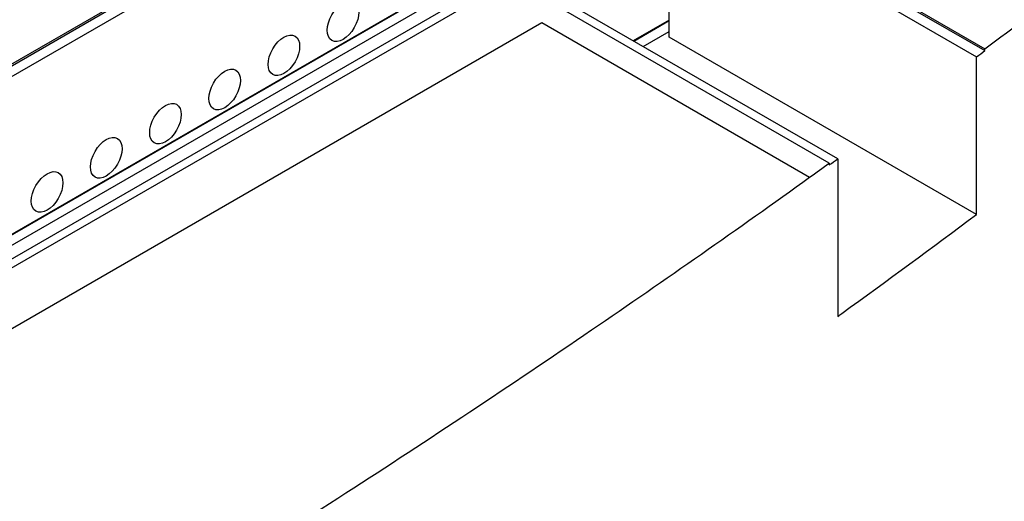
# Model space of a CAD drawing. Header units: millimetres. Extents: x 2241524 to 2686701, y -1965833 to -1461615.
# Tile 96 of 143: x 2341597 to 2342087, y -1954429 to -1954190. Entities that reach past the tile are written whole.
import ezdxf

# ---------------------------------------------------------------- set-up
doc = ezdxf.new("R2010")
doc.units = ezdxf.units.MM
doc.header["$LTSCALE"] = 100
doc.layers.add('CA_PODLAHA OBRYS', color=12, linetype='Continuous', lineweight=25)

msp = doc.modelspace()

# ---------------------------------------------------------------- linework, layer by layer
at = {"layer": 'CA_PODLAHA OBRYS'}
for p, q in [((2339311.15777, -1955529.14356), (2343184.17569, -1953293.05561)), ((2339311.94344, -1955529.59717), (2343184.17569, -1953293.96283)), ((2343188.54574, -1953296.8831), (2339320.58586, -1955530.05077)), ((2339388.54667, -1955569.28797), (2343234.01332, -1953349.10677)), ((2339388.78238, -1955569.42405), (2343234.17616, -1953349.28492)), ((2339393.26072, -1955572.00963), (2343234.17616, -1953354.45606)), ((2341920.46036, -1954119.73438), (2342073.44311, -1954208.05901)), ((2341920.46036, -1954198.20877), (2341920.46036, -1954119.73438)), ((2341929.88845, -1954118.82716), (2342077.55572, -1954204.08289)), ((2341929.88845, -1954119.73438), (2342077.55572, -1954204.99011)), ((2340892.01283, -1954713.50883), (2341841.89293, -1954165.0953)), ((2342004.30731, -1954258.86528), (2341841.89293, -1954165.0953)), ((2341841.89293, -1954169.63139), (2340901.44092, -1954712.60161)), ((2342000.12108, -1954260.98445), (2341841.89293, -1954169.63139)), ((2341920.46036, -1954189.77164), (2341902.54698, -1954200.11393)), ((2341902.78269, -1954200.25001), (2341920.46036, -1954190.0438)), ((2341307.00594, -1954508.56819), (2341856.97788, -1954191.04174)), ((2341307.00672, -1954508.56864), (2341856.97788, -1954191.04265)), ((2341856.97788, -1954191.04174), (2341990.33554, -1954268.03582)), ((2341856.97788, -1954191.04174), (2341856.97788, -1954191.04265)), ((2341856.97788, -1954191.04265), (2341990.33554, -1954268.03673)), ((2341907.49673, -1954202.97167), (2341920.46036, -1954195.48711)), ((2342073.44311, -1954286.53341), (2341920.46036, -1954198.20877)), ((2342077.55572, -1954204.99011), (2342077.55572, -1954204.08289)), ((2342073.44311, -1954286.53341), (2342073.44311, -1954208.05901)), ((2342004.30731, -1954258.86528), (2342004.30731, -1954337.33967)), ((2342000.12108, -1954260.98445), (2342000.12108, -1954261.89167)), ((2341990.33554, -1954268.03673), (2341990.33554, -1954268.03582))]:
    msp.add_line(p, q, dxfattribs=at)
for centre in [(2341758.14007, -1954190.31597), (2341728.67728, -1954207.32631), (2341699.2145, -1954224.33666), (2341669.75172, -1954241.347), (2341640.28893, -1954258.35735), (2341610.82615, -1954275.3677)]:
    msp.add_ellipse(centre, major_axis=(5.55556, 9.6225), ratio=0.577350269, dxfattribs=at)
for points, knots in [([(2343254.66193, -1953740.87297), (2343254.66229, -1953745.31058), (2343254.07348, -1953749.77058), (2343249.62209, -1953767.0914), (2343241.64408, -1953780.592), (2343207.56415, -1953819.24915), (2343173.39735, -1953846.22678), (2343104.56531, -1953892.26587), (2343083.04902, -1953905.93933), (2342994.33539, -1953960.89716), (2342912.24411, -1954008.17999), (2342786.35272, -1954081.39956), (2342747.81766, -1954103.91279), (2342636.0254, -1954170.42159), (2342566.19179, -1954213.41577), (2342464.95141, -1954280.0778), (2342433.40289, -1954301.51972), (2342374.14426, -1954343.1636), (2342347.37581, -1954362.54564), (2342294.21273, -1954401.95403), (2342268.85096, -1954421.18477), (2342204.17975, -1954470.61107), (2342165.04518, -1954500.8796), (2342082.7661, -1954563.26115), (2342044.79058, -1954591.54212), (2341954.6114, -1954656.81733), (2341904.24832, -1954691.99725), (2341774.00562, -1954779.7121), (2341694.54615, -1954830.39854), (2341482.21426, -1954960.13506), (2341346.26044, -1955037.84254), (2341121.79864, -1955161.88903), (2341032.95188, -1955209.91181), (2340857.14551, -1955303.96866), (2340769.56211, -1955350.39021), (2340679.45278, -1955398.21163)], [34.314165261, 34.314165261, 34.314165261, 34.314165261, 55.644998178, 55.644998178, 116.35404601, 116.35404601, 215.116550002, 215.116550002, 256.18861802, 256.18861802, 388.553161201, 388.553161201, 449.661412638, 449.661412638, 563.447918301, 563.447918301, 617.297262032, 617.297262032, 665.142131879, 665.142131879, 711.169632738, 711.169632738, 782.510167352, 782.510167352, 847.641816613, 847.641816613, 929.767257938, 929.767257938, 1052.452364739, 1052.452364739, 1246.51843097, 1246.51843097, 1372.097643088, 1372.097643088, 1491.456414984, 1491.456414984, 1491.456414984, 1491.456414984]), ([(2342077.55572, -1954204.08289), (2342091.75488, -1954193.47879), (2342106.01535, -1954182.74168), (2342164.00127, -1954138.7983), (2342203.56506, -1954108.19478), (2342281.42679, -1954048.68483), (2342317.713, -1954021.29441), (2342394.81985, -1953965.41216), (2342432.2379, -1953939.31649), (2342474.65132, -1953910.91341), (2342477.61768, -1953908.93283), (2342480.58582, -1953906.95687)], [2186.617205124, 2186.617205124, 2186.617205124, 2186.617205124, 2217.339783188, 2217.339783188, 2309.809091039, 2309.809091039, 2398.609314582, 2398.609314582, 2484.270090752, 2484.270090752, 2490.707899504, 2490.707899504, 2490.707899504, 2490.707899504]), ([(2341626.90233, -1954508.82037), (2341671.63307, -1954481.35012), (2341715.86599, -1954453.53453), (2341800.95938, -1954398.51673), (2341841.62346, -1954371.52435), (2341918.61484, -1954318.95193), (2341954.54404, -1954293.7688), (2341990.33554, -1954268.03673)], [203.307193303, 203.307193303, 203.307193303, 203.307193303, 379.430849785, 379.430849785, 546.256566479, 546.256566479, 699.291768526, 699.291768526, 699.291768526, 699.291768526]), ([(2342004.30731, -1954337.33967), (2342004.9615, -1954336.86628), (2342005.61569, -1954336.39267), (2342029.09211, -1954319.3888), (2342051.27855, -1954303.0598), (2342073.44311, -1954286.53341)], [2195.829208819, 2195.829208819, 2195.829208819, 2195.829208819, 2197.818656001, 2197.818656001, 2267.221376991, 2267.221376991, 2267.221376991, 2267.221376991])]:
    msp.add_open_spline(points, degree=3, knots=knots, dxfattribs=at)
for points in [[(2342073.44311, -1954208.05901), (2342074.81423, -1954207.03668), (2342076.18505, -1954206.01375), (2342077.55572, -1954204.99011)], [(2342000.12108, -1954261.89167), (2342001.51653, -1954260.88383), (2342002.91192, -1954259.87504), (2342004.30731, -1954258.86528)], [(2341990.33554, -1954268.03582), (2341993.60793, -1954265.68316), (2341996.86925, -1954263.33304), (2342000.12108, -1954260.98445)]]:
    msp.add_open_spline(points, degree=3, dxfattribs=at)

doc.saveas('drawing.dxf')
